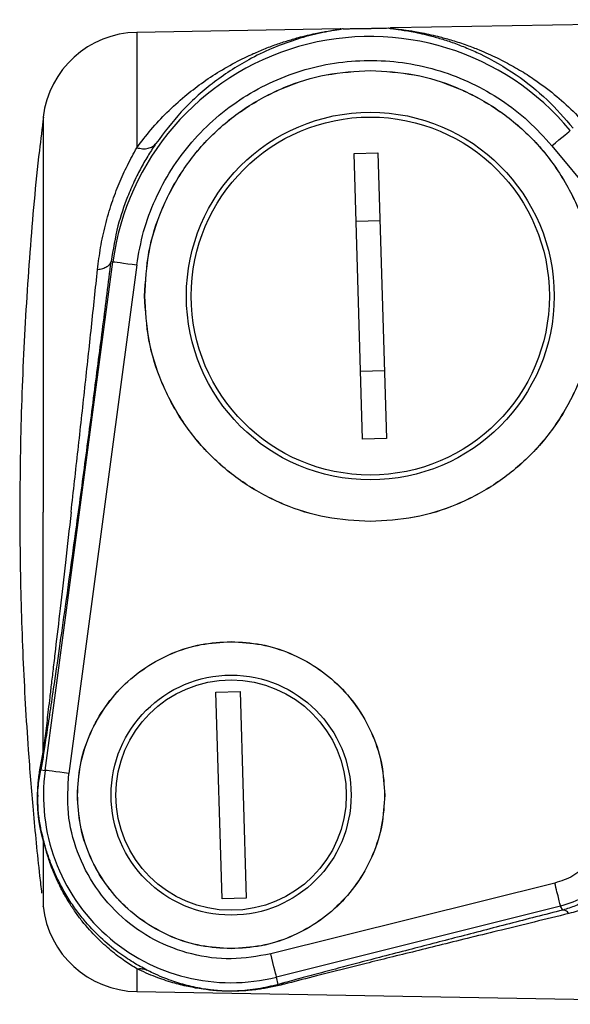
# Model space of a CAD drawing. Header units: millimetres. Extents: x 326 to 3842, y 152 to 2620.
# Tile 46 of 53: x 3046 to 3103, y 1808 to 1911. Entities that reach past the tile are written whole.
import ezdxf

# ---------------------------------------------------------------- set-up
doc = ezdxf.new("R2010")
doc.units = ezdxf.units.MM

msp = doc.modelspace()

# ---------------------------------------------------------------- linework, layer by layer
at = {"color": 7, "linetype": 'Continuous', "lineweight": 25}
for p, q in [((3134, 1910.75), (3084.63, 1909.89)), ((3079.3, 1909.8), (3058.13, 1909.43)), ((3080.76, 1896.8), (3083.25, 1896.87)), ((3081.65, 1867.05), (3080.76, 1896.8)), ((3083.25, 1896.87), (3084.15, 1867.13)), ((3101.35, 1897.62), (3135.85, 1855.97)), ((3083.47, 1889.79), (3080.97, 1889.72)), ((3048.58, 1832.54), (3055.65, 1885.54)), ((3055.45, 1885.56), (3055.65, 1885.54)), ((3058.12, 1885.2), (3051.06, 1832.21)), ((3081.44, 1874.13), (3083.94, 1874.2)), ((3084.15, 1867.13), (3081.65, 1867.05)), ((3066.38, 1840.69), (3068.88, 1840.76)), ((3067.03, 1819.16), (3066.38, 1840.69)), ((3068.88, 1840.76), (3069.52, 1819.23)), ((3048.14, 1833.12), (3048.38, 1834.43)), ((3048.38, 1834.43), (3048.37, 1833.92)), ((3048.37, 1833.92), (3048.13, 1832.6)), ((3048.13, 1832.6), (3048.14, 1833.12)), ((3048.13, 1832.6), (3048.58, 1832.54)), ((3101.66, 1820.8), (3072.08, 1813.42)), ((3069.52, 1819.23), (3067.03, 1819.16)), ((3102.27, 1818.38), (3072.68, 1811)), ((3102.49, 1817.99), (3102.27, 1818.38)), ((3072.87, 1810.25), (3072.68, 1811)), ((3058.13, 1809.49), (3134, 1808.17))]:
    msp.add_line(p, q, dxfattribs=at)
at = {"color": 8, "linetype": 'Continuous', "lineweight": 25}
for p, q in [((3058.13, 1909.43), (3058.13, 1897.41)), ((3058.13, 1811.87), (3058.13, 1809.49))]:
    msp.add_line(p, q, dxfattribs=at)
at = {"color": 7, "linetype": 'Continuous', "lineweight": 25, "flags": 128}
for points in [[(3101.35, 1897.62), (3101.72, 1897.92), (3102.08, 1898.22), (3102.41, 1898.49), (3102.7, 1898.73), (3102.94, 1898.93), (3103.12, 1899.08), (3103.24, 1899.18), (3103.28, 1899.21)], [(3055.65, 1885.54), (3055.7, 1885.53), (3055.85, 1885.51), (3056.08, 1885.48), (3056.39, 1885.44), (3056.76, 1885.39), (3057.19, 1885.33), (3057.65, 1885.27), (3058.12, 1885.2)], [(3051.06, 1832.21), (3050.58, 1832.28), (3050.12, 1832.34), (3049.69, 1832.4), (3049.32, 1832.45), (3049.01, 1832.49), (3048.78, 1832.52), (3048.64, 1832.54), (3048.58, 1832.54)], [(3072.68, 1811), (3072.67, 1811.05), (3072.63, 1811.2), (3072.58, 1811.42), (3072.5, 1811.72), (3072.41, 1812.09), (3072.31, 1812.51), (3072.19, 1812.96), (3072.08, 1813.42)]]:
    msp.add_lwpolyline(points, dxfattribs=at)
at = {"color": 7, "linetype": 'Continuous', "lineweight": 25}
for centre, radius in [((3082.45, 1881.96), 19.15), ((3082.45, 1881.96), 18.65), ((3067.95, 1829.96), 12.5), ((3067.95, 1829.96), 12)]:
    msp.add_circle(centre, radius, dxfattribs=at)
for centre, radius, start, end in [((3058.31, 1899.43), 10, 91, 173.2466), ((3082.45, 1881.96), 27.04, 39.6338, 172.405), ((3067.95, 1829.96), 19.54, 172.405, 284.0056), ((3058.31, 1819.49), 10, 186.2372, 269)]:
    msp.add_arc(centre, radius, start, end, dxfattribs=at)
for points, knots in [([(3058.13, 1897.41), (3058.62, 1898.05), (3059.61, 1899.36), (3061.29, 1901.14), (3063.05, 1902.74), (3064.89, 1904.17), (3066.82, 1905.44), (3068.53, 1906.39), (3070.01, 1907.11), (3071.21, 1907.63), (3072.48, 1908.12), (3073.73, 1908.54), (3074.87, 1908.87), (3075.86, 1909.12), (3076.67, 1909.3), (3077.33, 1909.44), (3077.96, 1909.55), (3078.58, 1909.65), (3079.04, 1909.72), (3079.28, 1909.76), (3079.44, 1909.79), (3079.36, 1909.8), (3079.31, 1909.8)], [0, 0, 0, 0, 0.079101, 0.162424, 0.250082, 0.327985, 0.411623, 0.501042, 0.544788, 0.596155, 0.649775, 0.700063, 0.750536, 0.789314, 0.823014, 0.85164, 0.8752, 0.906995, 0.939007, 0.954604, 0.96874, 1, 1, 1, 1]), ([(3079.61, 1909.8), (3079.57, 1909.79), (3079.49, 1909.77), (3078.68, 1909.64), (3076.93, 1909.32), (3074.57, 1908.67), (3072.16, 1907.77), (3069.26, 1906.37), (3066.05, 1904.27), (3062.78, 1901.37), (3060.98, 1898.99), (3060.13, 1897.86)], [0, 0, 0, 0, 0.031161, 0.062637, 0.17086, 0.280149, 0.388439, 0.499211, 0.681077, 0.847891, 1, 1, 1, 1]), ([(3079.61, 1909.8), (3079.72, 1909.81), (3079.95, 1909.81), (3080.37, 1909.82), (3080.81, 1909.82), (3081.25, 1909.83), (3081.56, 1909.84), (3081.77, 1909.84), (3081.96, 1909.84), (3082.13, 1909.85), (3082.3, 1909.85), (3082.46, 1909.85), (3082.81, 1909.86), (3083.19, 1909.87), (3083.61, 1909.87), (3083.99, 1909.88), (3084.21, 1909.88), (3084.32, 1909.89)], [0, 0, 0, 0, 0.128524, 0.256437, 0.380863, 0.440723, 0.470424, 0.48515, 0.499799, 0.513003, 0.527282, 0.543633, 0.562722, 0.655167, 0.75007, 0.875047, 1, 1, 1, 1]), ([(3084.32, 1909.89), (3084.45, 1909.86), (3084.64, 1909.83), (3085.37, 1909.74), (3085.99, 1909.64), (3086.74, 1909.52), (3087.6, 1909.35), (3088.65, 1909.1), (3089.84, 1908.77), (3091.16, 1908.34), (3092.51, 1907.81), (3094.7, 1906.83), (3097.56, 1905.17), (3100.83, 1902.6), (3102.69, 1900.47), (3103.57, 1899.45)], [0, 0, 0, 0, 0.062386, 0.090522, 0.124813, 0.161458, 0.203048, 0.249597, 0.309336, 0.370856, 0.434164, 0.499265, 0.680606, 0.847426, 1, 1, 1, 1]), ([(3084.63, 1909.89), (3084.59, 1909.89), (3084.52, 1909.89), (3084.54, 1909.87), (3084.69, 1909.85), (3084.79, 1909.84)], [0, 0, 0, 0, 0.267314, 0.532871, 1, 1, 1, 1]), ([(3058.12, 1885.2), (3058.33, 1886.37), (3058.74, 1888.71), (3059.99, 1892.05), (3061.68, 1895.19), (3063.8, 1898.05), (3066.32, 1900.57), (3069.18, 1902.71), (3072.31, 1904.4), (3075.65, 1905.63), (3079.14, 1906.37), (3082.7, 1906.59), (3086.25, 1906.3), (3089.72, 1905.49), (3093.05, 1904.2), (3096.14, 1902.43), (3098.97, 1900.26), (3100.56, 1898.5), (3101.35, 1897.62)], [0, 0, 0, 0, 0.0625, 0.125, 0.1875, 0.25, 0.3125, 0.375, 0.4375, 0.5, 0.5625, 0.625, 0.6875, 0.75, 0.8125, 0.875, 0.9375, 1, 1, 1, 1]), ([(3058.95, 1881.96), (3059.04, 1883.5), (3059.21, 1886.57), (3060.61, 1891.01), (3062.78, 1895.1), (3065.73, 1898.68), (3069.31, 1901.63), (3073.4, 1903.8), (3077.84, 1905.2), (3080.91, 1905.37), (3082.45, 1905.46)], [0, 0, 0, 0, 0.124999, 0.25, 0.375, 0.5, 0.625, 0.75, 0.875, 1, 1, 1, 1]), ([(3058.96, 1881.96), (3059.05, 1883.5), (3059.22, 1886.57), (3060.62, 1891.01), (3062.79, 1895.1), (3065.73, 1898.68), (3069.32, 1901.62), (3073.4, 1903.79), (3077.84, 1905.19), (3080.91, 1905.36), (3082.45, 1905.45)], [0, 0, 0, 0, 0.1250006, 0.250001, 0.3749995, 0.5000007, 0.6249996, 0.7500003, 0.8749994, 1, 1, 1, 1]), ([(3082.45, 1905.46), (3083.99, 1905.37), (3087.07, 1905.2), (3091.5, 1903.8), (3095.59, 1901.63), (3099.18, 1898.68), (3102.12, 1895.1), (3104.29, 1891.01), (3105.69, 1886.57), (3105.86, 1883.5), (3105.95, 1881.96)], [0, 0, 0, 0, 0.125, 0.25, 0.375, 0.5, 0.625, 0.749999, 0.875, 1, 1, 1, 1]), ([(3082.45, 1905.45), (3083.99, 1905.36), (3087.06, 1905.19), (3091.5, 1903.79), (3095.59, 1901.62), (3099.17, 1898.68), (3102.11, 1895.1), (3104.28, 1891.01), (3105.68, 1886.57), (3105.86, 1883.5), (3105.94, 1881.96)], [0, 0, 0, 0, 0.125, 0.25, 0.375, 0.499999, 0.625, 0.749999, 0.874999, 1, 1, 1, 1]), ([(3048.41, 1900.6), (3048.27, 1899.44), (3047.67, 1894.77), (3046.96, 1886.53), (3046.28, 1875.86), (3045.94, 1865.05), (3045.93, 1854.5), (3046.23, 1844.36), (3046.72, 1835.78), (3047.33, 1828.22), (3047.81, 1823.23), (3048.15, 1820.34), (3048.22, 1819.74)], [0, 0, 0, 0, 0.0432227, 0.1743184, 0.3060917, 0.4390816, 0.5745125, 0.6963063, 0.8145981, 0.8924903, 0.9774173, 1, 1, 1, 1]), ([(3060.13, 1897.86), (3059.87, 1897.48), (3059.35, 1896.69), (3058.58, 1895.37), (3057.85, 1893.91), (3056.98, 1891.91), (3056.04, 1889.16), (3055.66, 1886.81), (3055.45, 1885.56)], [0, 0, 0, 0, 0.118924, 0.241764, 0.368772, 0.500168, 0.734, 1, 1, 1, 1]), ([(3058.13, 1897.41), (3058.34, 1897.37), (3058.75, 1897.28), (3059.32, 1897.33), (3059.81, 1897.52), (3060.02, 1897.75), (3060.13, 1897.86)], [0, 0, 0, 0, 0.248979, 0.499983, 0.750971, 1, 1, 1, 1]), ([(3054.04, 1884.73), (3054.14, 1885.49), (3054.34, 1887.06), (3054.84, 1889.39), (3055.49, 1891.62), (3056.28, 1893.71), (3057.16, 1895.65), (3057.8, 1896.81), (3058.13, 1897.41)], [0, 0, 0, 0, 0.160385, 0.32798, 0.503509, 0.665245, 0.827671, 1, 1, 1, 1]), ([(3048.37, 1833.92), (3048.42, 1834.17), (3048.5, 1834.66), (3048.66, 1835.67), (3048.84, 1836.78), (3049.08, 1838.41), (3049.42, 1840.67), (3049.9, 1843.97), (3050.47, 1847.91), (3051.1, 1852.46), (3051.86, 1857.99), (3052.74, 1864.48), (3053.7, 1871.79), (3054.62, 1878.93), (3055.18, 1883.35), (3055.45, 1885.56)], [0, 0, 0, 0, 0.031254, 0.062357, 0.092572, 0.124465, 0.18544, 0.248756, 0.331454, 0.415048, 0.498764, 0.623868, 0.749151, 0.874705, 1, 1, 1, 1]), ([(3054.04, 1884.73), (3054.23, 1884.76), (3054.61, 1884.82), (3055.04, 1885.02), (3055.35, 1885.27), (3055.42, 1885.46), (3055.45, 1885.56)], [0, 0, 0, 0, 0.249062, 0.499996, 0.750955, 1, 1, 1, 1]), ([(3051.29, 1859.46), (3051.53, 1861.62), (3052.02, 1865.94), (3052.73, 1872.43), (3053.42, 1878.8), (3053.83, 1882.75), (3054.04, 1884.73)], [0, 0, 0, 0, 0.2472893, 0.4967326, 0.7477915, 1, 1, 1, 1]), ([(3082.45, 1858.46), (3080.91, 1858.55), (3077.84, 1858.72), (3073.4, 1860.12), (3069.31, 1862.29), (3065.73, 1865.24), (3062.78, 1868.82), (3060.61, 1872.91), (3059.21, 1877.35), (3059.04, 1880.42), (3058.95, 1881.96)], [0, 0, 0, 0, 0.1250003, 0.2499998, 0.3749996, 0.5000003, 0.6249998, 0.750001, 0.8750005, 1, 1, 1, 1]), ([(3082.45, 1858.47), (3080.91, 1858.56), (3077.84, 1858.73), (3073.4, 1860.13), (3069.32, 1862.3), (3065.73, 1865.24), (3062.79, 1868.83), (3060.62, 1872.91), (3059.22, 1877.35), (3059.05, 1880.42), (3058.96, 1881.96)], [0, 0, 0, 0, 0.125001, 0.25, 0.375001, 0.500001, 0.625001, 0.750001, 0.875001, 1, 1, 1, 1]), ([(3105.94, 1881.96), (3105.86, 1880.42), (3105.68, 1877.35), (3104.28, 1872.91), (3102.11, 1868.83), (3099.17, 1865.24), (3095.59, 1862.3), (3091.5, 1860.13), (3087.06, 1858.73), (3083.99, 1858.56), (3082.45, 1858.47)], [0, 0, 0, 0, 0.124999, 0.249999, 0.375, 0.499999, 0.625, 0.75, 0.875, 1, 1, 1, 1]), ([(3105.95, 1881.96), (3105.86, 1880.42), (3105.69, 1877.35), (3104.29, 1872.91), (3102.12, 1868.82), (3099.18, 1865.24), (3095.59, 1862.29), (3091.5, 1860.12), (3087.07, 1858.72), (3083.99, 1858.55), (3082.45, 1858.46)], [0, 0, 0, 0, 0.125, 0.249999, 0.375, 0.5, 0.625, 0.75, 0.875, 1, 1, 1, 1]), ([(3048.38, 1834.43), (3048.38, 1836.28), (3048.38, 1839.97), (3048.38, 1846.2), (3048.38, 1852.73), (3048.38, 1857.22), (3048.38, 1859.46)], [0, 0, 0, 0, 0.2499983, 0.4999996, 0.7499992, 1, 1, 1, 1]), ([(3051.29, 1859.46), (3051.09, 1857.7), (3050.71, 1854.27), (3050.16, 1849.48), (3049.74, 1845.88), (3049.44, 1843.33), (3049.24, 1841.66), (3049.07, 1840.19), (3048.92, 1838.9), (3048.73, 1837.35), (3048.54, 1835.75), (3048.43, 1834.83), (3048.38, 1834.43)], [0, 0, 0, 0, 0.1787798, 0.3472149, 0.5039896, 0.5763655, 0.6434155, 0.7052296, 0.7619093, 0.8135547, 0.9212622, 1, 1, 1, 1]), ([(3051.95, 1829.96), (3052.01, 1831.01), (3052.13, 1833.1), (3053.08, 1836.12), (3054.56, 1838.91), (3056.57, 1841.35), (3059.01, 1843.35), (3061.79, 1844.83), (3064.81, 1845.78), (3066.9, 1845.9), (3067.95, 1845.96)], [0, 0, 0, 0, 0.125, 0.250001, 0.375001, 0.499999, 0.625, 0.75, 0.875, 1, 1, 1, 1]), ([(3051.96, 1829.96), (3052.02, 1831.01), (3052.14, 1833.1), (3053.09, 1836.12), (3054.57, 1838.9), (3056.57, 1841.34), (3059.01, 1843.34), (3061.79, 1844.82), (3064.81, 1845.77), (3066.91, 1845.89), (3067.95, 1845.95)], [0, 0, 0, 0, 0.1250009, 0.2500003, 0.3749994, 0.4999999, 0.6249985, 0.7499997, 0.8749991, 1, 1, 1, 1]), ([(3067.95, 1845.96), (3069, 1845.9), (3071.09, 1845.78), (3074.11, 1844.83), (3076.9, 1843.35), (3079.34, 1841.35), (3081.34, 1838.91), (3082.82, 1836.12), (3083.77, 1833.1), (3083.89, 1831.01), (3083.95, 1829.96)], [0, 0, 0, 0, 0.125, 0.249999, 0.375, 0.5, 0.624999, 0.749999, 0.875, 1, 1, 1, 1]), ([(3067.95, 1845.95), (3069, 1845.89), (3071.09, 1845.77), (3074.11, 1844.82), (3076.89, 1843.34), (3079.33, 1841.34), (3081.34, 1838.9), (3082.81, 1836.12), (3083.76, 1833.1), (3083.88, 1831.01), (3083.94, 1829.96)], [0, 0, 0, 0, 0.124999, 0.249999, 0.375, 0.499999, 0.625001, 0.749999, 0.874999, 1, 1, 1, 1]), ([(3048.38, 1825.27), (3048.33, 1825.44), (3048.24, 1825.79), (3048.11, 1826.39), (3048, 1826.98), (3047.92, 1827.53), (3047.88, 1827.85), (3047.86, 1828.11), (3047.83, 1828.37), (3047.82, 1828.62), (3047.81, 1828.84), (3047.79, 1829.17), (3047.79, 1829.46), (3047.79, 1829.71), (3047.79, 1829.81), (3047.79, 1829.9), (3047.79, 1829.97), (3047.8, 1830.08), (3047.8, 1830.27), (3047.82, 1830.53), (3047.84, 1830.84), (3047.87, 1831.25), (3047.92, 1831.79), (3048.01, 1832.45), (3048.09, 1832.89), (3048.14, 1833.12)], [0, 0, 0, 0, 0.083292, 0.167109, 0.249766, 0.282045, 0.29732, 0.312467, 0.328069, 0.343949, 0.35819, 0.37527, 0.422764, 0.438786, 0.458368, 0.459692, 0.470344, 0.483047, 0.500279, 0.545791, 0.590135, 0.639407, 0.741749, 0.860986, 1, 1, 1, 1]), ([(3047.81, 1829.96), (3047.83, 1830.31), (3047.87, 1830.98), (3047.99, 1831.81), (3048.08, 1832.33), (3048.13, 1832.6)], [0, 0, 0, 0, 0.330585, 0.646474, 1, 1, 1, 1]), ([(3072.08, 1813.42), (3070.71, 1813.18), (3067.98, 1812.7), (3063.82, 1813.26), (3059.91, 1814.74), (3056.48, 1817.13), (3053.72, 1820.27), (3051.82, 1823.99), (3050.8, 1828.06), (3050.97, 1830.83), (3051.06, 1832.21)], [0, 0, 0, 0, 0.125, 0.25, 0.375, 0.500001, 0.625, 0.75, 0.875, 1, 1, 1, 1]), ([(3047.81, 1829.96), (3047.81, 1829.82), (3047.8, 1829.53), (3047.8, 1829.07), (3047.82, 1828.62), (3047.84, 1828.31), (3047.86, 1828.06), (3047.89, 1827.83), (3047.92, 1827.54), (3047.99, 1827.07), (3048.09, 1826.56), (3048.21, 1826.03), (3048.29, 1825.73), (3048.34, 1825.57)], [0, 0, 0, 0, 0.126013, 0.250981, 0.313526, 0.342607, 0.372187, 0.402421, 0.433214, 0.495782, 0.659132, 0.823755, 1, 1, 1, 1]), ([(3067.95, 1813.96), (3066.9, 1814.02), (3064.81, 1814.14), (3061.79, 1815.09), (3059.01, 1816.57), (3056.57, 1818.57), (3054.56, 1821.01), (3053.08, 1823.8), (3052.13, 1826.82), (3052.01, 1828.91), (3051.95, 1829.96)], [0, 0, 0, 0, 0.124999, 0.25, 0.375, 0.5, 0.625, 0.75, 0.875001, 1, 1, 1, 1]), ([(3067.95, 1813.97), (3066.91, 1814.03), (3064.81, 1814.15), (3061.79, 1815.1), (3059.01, 1816.58), (3056.57, 1818.58), (3054.57, 1821.02), (3053.09, 1823.8), (3052.14, 1826.82), (3052.02, 1828.91), (3051.96, 1829.96)], [0, 0, 0, 0, 0.1250009, 0.2500003, 0.3750015, 0.5000001, 0.6250006, 0.7499997, 0.8749991, 1, 1, 1, 1]), ([(3083.94, 1829.96), (3083.88, 1828.91), (3083.76, 1826.82), (3082.81, 1823.8), (3081.34, 1821.02), (3079.33, 1818.58), (3076.89, 1816.58), (3074.11, 1815.1), (3071.09, 1814.15), (3069, 1814.03), (3067.95, 1813.97)], [0, 0, 0, 0, 0.125001, 0.250001, 0.374999, 0.500001, 0.625, 0.750001, 0.875001, 1, 1, 1, 1]), ([(3083.95, 1829.96), (3083.89, 1828.91), (3083.77, 1826.82), (3082.82, 1823.8), (3081.34, 1821.01), (3079.34, 1818.57), (3076.9, 1816.57), (3074.11, 1815.09), (3071.09, 1814.14), (3069, 1814.02), (3067.95, 1813.96)], [0, 0, 0, 0, 0.125, 0.250001, 0.375001, 0.500001, 0.625, 0.75, 0.875, 1, 1, 1, 1]), ([(3059.18, 1811.74), (3058.71, 1811.99), (3057.79, 1812.49), (3056.13, 1813.6), (3054.36, 1815.06), (3052.82, 1816.68), (3051.63, 1818.22), (3050.77, 1819.54), (3050.02, 1820.9), (3049.4, 1822.25), (3048.98, 1823.37), (3048.71, 1824.23), (3048.53, 1824.83), (3048.41, 1825.3), (3048.36, 1825.48), (3048.34, 1825.57)], [0, 0, 0, 0, 0.125701, 0.24941, 0.385003, 0.520001, 0.59497, 0.670769, 0.744326, 0.810541, 0.873657, 0.907697, 0.938115, 0.971004, 1, 1, 1, 1]), ([(3048.38, 1825.27), (3048.37, 1825.32), (3048.36, 1825.42), (3048.35, 1825.52), (3048.34, 1825.57)], [0, 0, 0, 0, 0.499953, 1, 1, 1, 1]), ([(3058.13, 1811.87), (3057.73, 1812.12), (3056.89, 1812.64), (3055.47, 1813.72), (3053.95, 1815.09), (3052.69, 1816.48), (3051.73, 1817.77), (3051.04, 1818.81), (3050.42, 1819.89), (3049.89, 1820.95), (3049.47, 1821.9), (3049.16, 1822.71), (3048.92, 1823.41), (3048.73, 1824.03), (3048.57, 1824.59), (3048.44, 1825.05), (3048.4, 1825.2), (3048.38, 1825.27)], [0, 0, 0, 0, 0.122278, 0.250244, 0.370952, 0.501872, 0.565354, 0.628259, 0.69642, 0.754657, 0.805068, 0.846713, 0.879941, 0.912727, 0.940719, 0.970988, 1, 1, 1, 1]), ([(3105.15, 1822.77), (3104.64, 1822.33), (3103.61, 1821.43), (3102.31, 1821.01), (3101.66, 1820.8)], [0, 0, 0, 0, 0.49997, 1, 1, 1, 1]), ([(3106.92, 1821.01), (3106.23, 1820.41), (3104.86, 1819.22), (3103.13, 1818.66), (3102.27, 1818.38)], [0, 0, 0, 0, 0.500014, 1, 1, 1, 1]), ([(3102.27, 1818.38), (3102.26, 1818.42), (3102.24, 1818.5), (3102.1, 1819.07), (3101.9, 1819.86), (3101.74, 1820.49), (3101.66, 1820.8)], [0, 0, 0, 0, 0.25, 0.499997, 0.749997, 1, 1, 1, 1]), ([(3107.13, 1820.72), (3106.84, 1820.43), (3106.26, 1819.86), (3105.16, 1819.09), (3103.95, 1818.43), (3102.95, 1818.12), (3102.49, 1817.99)], [0, 0, 0, 0, 0.249266, 0.49926, 0.772756, 1, 1, 1, 1]), ([(3108.95, 1820.86), (3108.56, 1820.5), (3107.8, 1819.79), (3106.41, 1818.89), (3104.9, 1818.13), (3103.71, 1817.79), (3103.14, 1817.62)], [0, 0, 0, 0, 0.257487, 0.499458, 0.76097, 1, 1, 1, 1]), ([(3102.49, 1817.99), (3100.63, 1817.51), (3096.93, 1816.56), (3091.57, 1815.17), (3087.18, 1814.03), (3083.79, 1813.15), (3081.33, 1812.51), (3079.02, 1811.9), (3076.8, 1811.31), (3074.68, 1810.74), (3073.47, 1810.41), (3072.87, 1810.25)], [0, 0, 0, 0, 0.16933, 0.336919, 0.499802, 0.589871, 0.672474, 0.749766, 0.834022, 0.918362, 1, 1, 1, 1]), ([(3103.14, 1817.62), (3103.03, 1817.74), (3102.8, 1817.98), (3102.59, 1817.98), (3102.49, 1817.99)], [0, 0, 0, 0, 0.500176, 1, 1, 1, 1]), ([(3103.14, 1817.62), (3101.93, 1817.33), (3099.58, 1816.75), (3096.17, 1815.92), (3092.98, 1815.14), (3089.99, 1814.4), (3087.17, 1813.7), (3084.52, 1813.05), (3082.06, 1812.44), (3079.35, 1811.76), (3076.37, 1811.01), (3074.47, 1810.52), (3073.52, 1810.27)], [0, 0, 0, 0, 0.110542, 0.215739, 0.315647, 0.410333, 0.499876, 0.589155, 0.672428, 0.749852, 0.875033, 1, 1, 1, 1]), ([(3058.13, 1811.87), (3058.32, 1811.88), (3058.68, 1811.92), (3059.01, 1811.8), (3059.18, 1811.74)], [0, 0, 0, 0, 0.50001, 1, 1, 1, 1]), ([(3073.52, 1810.27), (3073.27, 1810.21), (3072.8, 1810.09), (3072.11, 1809.94), (3071.48, 1809.83), (3070.83, 1809.73), (3070.13, 1809.64), (3069.29, 1809.57), (3068.46, 1809.53), (3067.82, 1809.53), (3067.49, 1809.53), (3067.03, 1809.55), (3066.12, 1809.6), (3064.88, 1809.75), (3063.41, 1810.01), (3061.78, 1810.43), (3060, 1811.02), (3058.78, 1811.57), (3058.13, 1811.87)], [0, 0, 0, 0, 0.053584, 0.102954, 0.148133, 0.184803, 0.232874, 0.283515, 0.336425, 0.357553, 0.368, 0.378574, 0.417103, 0.494364, 0.599453, 0.712307, 0.848262, 1, 1, 1, 1]), ([(3072.87, 1810.25), (3072.52, 1810.15), (3071.83, 1809.98), (3070.77, 1809.77), (3069.75, 1809.63), (3068.84, 1809.56), (3068.12, 1809.54), (3067.66, 1809.54), (3067.21, 1809.55), (3066.67, 1809.58), (3066.15, 1809.63), (3065.66, 1809.69), (3065.02, 1809.78), (3064.24, 1809.93), (3063.36, 1810.13), (3062.51, 1810.37), (3061.67, 1810.65), (3060.77, 1810.99), (3059.93, 1811.36), (3059.39, 1811.63), (3059.18, 1811.74)], [0, 0, 0, 0, 0.087909, 0.170021, 0.251071, 0.312801, 0.342987, 0.357959, 0.372923, 0.402826, 0.434076, 0.462768, 0.496273, 0.566515, 0.637118, 0.70737, 0.776667, 0.851546, 0.941304, 1, 1, 1, 1]), ([(3073.52, 1810.27), (3073.41, 1810.28), (3073.19, 1810.31), (3072.98, 1810.27), (3072.87, 1810.25)], [0, 0, 0, 0, 0.500015, 1, 1, 1, 1])]:
    msp.add_open_spline(points, degree=3, knots=knots, dxfattribs=at)
at = {"color": 8, "linetype": 'Continuous', "lineweight": 25}
for points, knots in [([(3084.79, 1909.84), (3084.93, 1909.82), (3085.25, 1909.78), (3085.85, 1909.71), (3086.48, 1909.62), (3087.12, 1909.52), (3087.88, 1909.38), (3088.76, 1909.19), (3089.81, 1908.94), (3091.07, 1908.59), (3092.43, 1908.14), (3093.68, 1907.66), (3095.03, 1907.08), (3096.51, 1906.36), (3098.17, 1905.43), (3099.96, 1904.26), (3101.85, 1902.82), (3103.81, 1901.05), (3104.97, 1899.74), (3105.54, 1899.1)], [0, 0, 0, 0, 0.031044, 0.06956, 0.093853, 0.123692, 0.159091, 0.200062, 0.24242, 0.300246, 0.368131, 0.424562, 0.46778, 0.550034, 0.626871, 0.698298, 0.804871, 0.905405, 1, 1, 1, 1]), ([(3048.38, 1900.61), (3048.38, 1900.61), (3048.38, 1900.61), (3048.38, 1900.37), (3048.38, 1899.32), (3048.38, 1897.58), (3048.38, 1895.2), (3048.38, 1892.2), (3048.38, 1888.64), (3048.38, 1884.58), (3048.38, 1880.09), (3048.38, 1875.25), (3048.38, 1870.14), (3048.38, 1864.85), (3048.38, 1861.26), (3048.38, 1859.46)], [0, 0, 0, 0, 0.000004, 0.083337, 0.16667, 0.250003, 0.333336, 0.416669, 0.500002, 0.583335, 0.666668, 0.750001, 0.833334, 0.916667, 1, 1, 1, 1]), ([(3048.38, 1825.27), (3048.38, 1824.3), (3048.38, 1822.36), (3048.38, 1820.28), (3048.38, 1818.92), (3048.38, 1818.3), (3048.38, 1818.38), (3048.38, 1818.4)], [0, 0, 0, 0, 0.228942, 0.457885, 0.686827, 0.91577, 1, 1, 1, 1])]:
    msp.add_open_spline(points, degree=3, knots=knots, dxfattribs=at)

doc.saveas('drawing.dxf')
